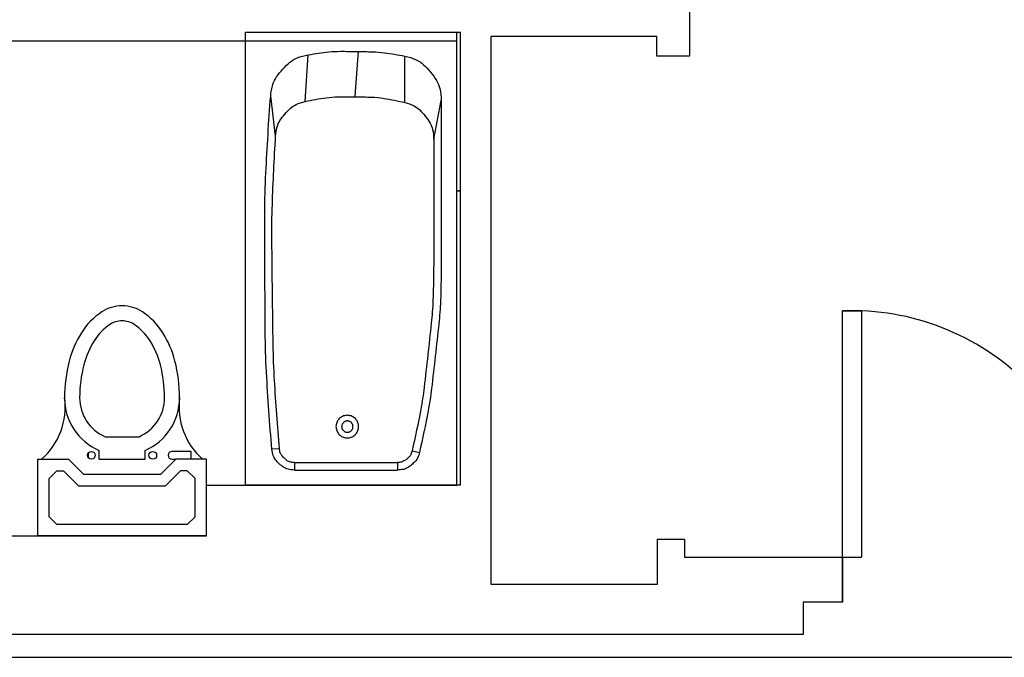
# Model space of a CAD drawing. Header units: inches. Extents: x -3371 to 2763, y -983 to 646.
# Tile 13 of 96: x -2762 to -2631, y -132 to -47. Entities that reach past the tile are written whole.
import ezdxf

# ---------------------------------------------------------------- set-up
doc = ezdxf.new("R2010")
doc.units = ezdxf.units.IN
doc.header["$LTSCALE"] = 12
doc.header["$MEASUREMENT"] = 0
doc.layers.add('White', color=7, linetype='Continuous')
doc.styles.get("Standard").update_dxf_attribs({"font": 'arial.ttf'})

msp = doc.modelspace()

# ---------------------------------------------------------------- linework, layer by layer
for p, q in [((-2652.83, -118.25), (-2650.35, -118.25)), ((-2658.07, -128.48), (-2883.31, -128.48)), ((-2883.31, -131.5), (-1465.5, -131.5))]:
    msp.add_line(p, q)
msp.add_arc((-2651.59, -118.34), 32.76, 357.8194, 92.169)
at = {"layer": 'White', "color": 7}
for p, q in [((-2673.13, -36.77), (-2673.13, -51.85)), ((-2677.44, -49.28), (-2699.41, -49.28)), ((-2699.41, -49.28), (-2699.41, -121.82)), ((-2677.44, -51.85), (-2677.44, -49.28)), ((-2703.93, -49.87), (-2764.23, -49.87)), ((-2703.93, -108.69), (-2703.93, -49.87)), ((-2673.13, -51.85), (-2677.44, -51.85)), ((-2652.83, -124.2), (-2652.83, -85.61)), ((-2652.83, -85.61), (-2650.35, -85.61)), ((-2650.35, -85.61), (-2650.35, -118.25)), ((-2740.71, -98.85), (-2740.84, -98.85)), ((-2750.5, -102.27), (-2746.01, -102.27)), ((-2751.3, -105.25), (-2751.3, -104.11)), ((-2745.21, -105.25), (-2745.21, -104.11)), ((-2739.11, -104.24), (-2741.65, -104.24)), ((-2739.11, -105.25), (-2739.11, -104.24)), ((-2759.43, -105.25), (-2755.37, -105.25)), ((-2759.43, -115.41), (-2759.43, -105.25)), ((-2753.34, -107.28), (-2755.37, -105.25)), ((-2752.75, -104.47), (-2752.75, -105.02)), ((-2751.3, -105.25), (-2745.21, -105.25)), ((-2743.18, -107.28), (-2741.14, -105.25)), ((-2741.65, -105.25), (-2741.14, -105.25)), ((-2737.08, -105.25), (-2741.14, -105.25)), ((-2737.08, -115.41), (-2737.08, -105.25)), ((-2757.91, -107.79), (-2756.89, -106.78)), ((-2756.89, -106.78), (-2756, -106.78)), ((-2753.97, -108.81), (-2756, -106.78)), ((-2742.54, -108.81), (-2740.51, -106.78)), ((-2739.62, -106.78), (-2740.51, -106.78)), ((-2739.62, -106.78), (-2738.6, -107.79)), ((-2757.91, -112.87), (-2757.91, -107.79)), ((-2743.18, -107.28), (-2753.34, -107.28)), ((-2738.6, -112.87), (-2738.6, -107.79)), ((-2742.54, -108.81), (-2753.97, -108.81)), ((-2737.08, -115.41), (-2737.08, -108.69)), ((-2737.08, -108.69), (-2703.93, -108.69)), ((-2756.89, -113.89), (-2757.91, -112.87)), ((-2738.6, -112.87), (-2739.62, -113.89)), ((-2739.62, -113.89), (-2756.89, -113.89)), ((-2845.67, -115.41), (-2737.08, -115.41)), ((-2737.08, -115.41), (-2759.43, -115.41)), ((-2677.36, -121.82), (-2677.36, -115.87)), ((-2677.36, -115.87), (-2673.79, -115.87)), ((-2673.79, -115.87), (-2673.79, -118.25)), ((-2673.79, -118.25), (-2652.83, -118.25)), ((-2652.83, -118.25), (-2652.83, -124.2)), ((-2699.41, -121.82), (-2677.36, -121.82)), ((-2652.83, -124.2), (-2658.07, -124.2)), ((-2658.07, -124.2), (-2658.07, -128.48))]:
    msp.add_line(p, q, dxfattribs=at)
at = {"layer": 'White', "color": 7, "linetype": 'Continuous'}
for p, q in [((-2731.93, -108.69), (-2731.93, -48.69)), ((-2731.93, -48.69), (-2703.43, -48.69)), ((-2731.93, -108.69), (-2731.93, -48.69)), ((-2731.93, -48.69), (-2703.43, -48.69)), ((-2731.93, -108.69), (-2731.93, -48.69)), ((-2731.93, -48.69), (-2703.43, -48.69)), ((-2731.93, -108.69), (-2731.93, -48.69)), ((-2731.93, -48.69), (-2703.43, -48.69)), ((-2731.93, -108.69), (-2731.93, -48.69)), ((-2731.93, -48.69), (-2703.43, -48.69)), ((-2703.93, -108.69), (-2703.93, -48.69)), ((-2703.93, -108.69), (-2703.93, -48.69)), ((-2703.93, -108.69), (-2703.93, -48.69)), ((-2703.93, -108.69), (-2703.93, -48.69)), ((-2703.93, -108.69), (-2703.93, -48.69)), ((-2703.43, -108.69), (-2703.43, -48.69)), ((-2703.43, -108.69), (-2703.43, -48.69)), ((-2703.43, -108.69), (-2703.43, -48.69)), ((-2703.43, -108.69), (-2703.43, -48.69)), ((-2703.43, -108.69), (-2703.43, -48.69)), ((-2724.02, -57.87), (-2723.6, -51.68)), ((-2724.02, -57.87), (-2723.6, -51.68)), ((-2724.02, -57.87), (-2723.6, -51.68)), ((-2724.02, -57.87), (-2723.6, -51.68)), ((-2724.02, -57.87), (-2723.6, -51.68)), ((-2717.41, -57.18), (-2716.93, -51.19)), ((-2717.41, -57.18), (-2716.93, -51.19)), ((-2717.41, -57.18), (-2716.93, -51.19)), ((-2717.41, -57.18), (-2716.93, -51.19)), ((-2717.41, -57.18), (-2716.93, -51.19)), ((-2710.81, -58.01), (-2710.81, -51.86)), ((-2710.81, -58.01), (-2710.81, -51.86)), ((-2710.81, -58.01), (-2710.81, -51.86)), ((-2710.81, -58.01), (-2710.81, -51.86)), ((-2710.81, -58.01), (-2710.81, -51.86)), ((-2727.93, -62.46), (-2728.58, -57.13)), ((-2727.93, -62.46), (-2728.58, -57.13)), ((-2727.93, -62.46), (-2728.58, -57.13)), ((-2727.93, -62.46), (-2728.58, -57.13)), ((-2727.93, -62.46), (-2728.58, -57.13)), ((-2706.99, -62.87), (-2705.99, -57.75)), ((-2706.99, -62.87), (-2705.99, -57.75)), ((-2706.99, -62.87), (-2705.99, -57.75)), ((-2706.99, -62.87), (-2705.99, -57.75)), ((-2706.99, -62.87), (-2705.99, -57.75)), ((-2705.99, -57.75), (-2705.99, -78.69)), ((-2705.99, -57.75), (-2705.99, -78.69)), ((-2705.99, -57.75), (-2705.99, -78.69)), ((-2705.99, -57.75), (-2705.99, -78.69)), ((-2705.99, -57.75), (-2705.99, -78.69)), ((-2706.99, -62.87), (-2706.99, -78.69)), ((-2706.99, -62.87), (-2706.99, -78.69)), ((-2706.99, -62.87), (-2706.99, -78.69)), ((-2706.99, -62.87), (-2706.99, -78.69)), ((-2706.99, -62.87), (-2706.99, -78.69)), ((-2727.42, -103.86), (-2728.42, -103.94)), ((-2727.42, -103.86), (-2728.42, -103.94)), ((-2727.42, -103.86), (-2728.42, -103.94)), ((-2727.42, -103.86), (-2728.42, -103.94)), ((-2727.42, -103.86), (-2728.42, -103.94)), ((-2709.84, -104.13), (-2708.87, -104.35)), ((-2709.84, -104.13), (-2708.87, -104.35)), ((-2709.84, -104.13), (-2708.87, -104.35)), ((-2709.84, -104.13), (-2708.87, -104.35)), ((-2709.84, -104.13), (-2708.87, -104.35)), ((-2725.43, -105.69), (-2711.8, -105.69)), ((-2725.43, -105.69), (-2725.43, -106.69)), ((-2725.43, -105.69), (-2711.8, -105.69)), ((-2725.43, -105.69), (-2725.43, -106.69)), ((-2725.43, -105.69), (-2711.8, -105.69)), ((-2725.43, -105.69), (-2725.43, -106.69)), ((-2725.43, -105.69), (-2711.8, -105.69)), ((-2725.43, -105.69), (-2725.43, -106.69)), ((-2725.43, -105.69), (-2711.8, -105.69)), ((-2725.43, -105.69), (-2725.43, -106.69)), ((-2725.43, -106.69), (-2711.8, -106.69)), ((-2725.43, -106.69), (-2711.8, -106.69)), ((-2725.43, -106.69), (-2711.8, -106.69)), ((-2725.43, -106.69), (-2711.8, -106.69)), ((-2725.43, -106.69), (-2711.8, -106.69)), ((-2711.8, -105.69), (-2711.8, -106.69)), ((-2711.8, -105.69), (-2711.8, -106.69)), ((-2711.8, -105.69), (-2711.8, -106.69)), ((-2711.8, -105.69), (-2711.8, -106.69)), ((-2711.8, -105.69), (-2711.8, -106.69)), ((-2703.43, -108.69), (-2731.93, -108.69)), ((-2703.43, -108.69), (-2731.93, -108.69)), ((-2703.43, -108.69), (-2731.93, -108.69)), ((-2703.43, -108.69), (-2731.93, -108.69)), ((-2703.43, -108.69), (-2731.93, -108.69))]:
    msp.add_line(p, q, dxfattribs=at)
for points in [[(-2728.58, -57.13, -0.055308), (-2728.29, -55.61, -0.077861), (-2727.8, -54.62, -0.032812), (-2726.98, -53.59, -0.032812), (-2726.03, -52.68, -0.077861), (-2725.09, -52.1, -0.055308), (-2723.6, -51.68)], [(-2728.58, -57.13, -0.055308), (-2728.29, -55.61, -0.077861), (-2727.8, -54.62, -0.032812), (-2726.98, -53.59, -0.032812), (-2726.03, -52.68, -0.077861), (-2725.09, -52.1, -0.055308), (-2723.6, -51.68)], [(-2728.58, -57.13, -0.055308), (-2728.29, -55.61, -0.077861), (-2727.8, -54.62, -0.032812), (-2726.98, -53.59, -0.032812), (-2726.03, -52.68, -0.077861), (-2725.09, -52.1, -0.055308), (-2723.6, -51.68)], [(-2728.58, -57.13, -0.055308), (-2728.29, -55.61, -0.077861), (-2727.8, -54.62, -0.032812), (-2726.98, -53.59, -0.032812), (-2726.03, -52.68, -0.077861), (-2725.09, -52.1, -0.055308), (-2723.6, -51.68)], [(-2728.58, -57.13, -0.055308), (-2728.29, -55.61, -0.077861), (-2727.8, -54.62, -0.032812), (-2726.98, -53.59, -0.032812), (-2726.03, -52.68, -0.077861), (-2725.09, -52.1, -0.055308), (-2723.6, -51.68)], [(-2723.6, -51.68, -0.015213), (-2720.88, -51.3, -0.027142), (-2719.34, -51.22, -0.003288), (-2717.2, -51.24, -0.003288), (-2715.06, -51.28, -0.027142), (-2713.52, -51.41, -0.015213), (-2710.81, -51.86)], [(-2723.6, -51.68, -0.015213), (-2720.88, -51.3, -0.027142), (-2719.34, -51.22, -0.003288), (-2717.2, -51.24, -0.003288), (-2715.06, -51.28, -0.027142), (-2713.52, -51.41, -0.015213), (-2710.81, -51.86)], [(-2723.6, -51.68, -0.015213), (-2720.88, -51.3, -0.027142), (-2719.34, -51.22, -0.003288), (-2717.2, -51.24, -0.003288), (-2715.06, -51.28, -0.027142), (-2713.52, -51.41, -0.015213), (-2710.81, -51.86)], [(-2723.6, -51.68, -0.015213), (-2720.88, -51.3, -0.027142), (-2719.34, -51.22, -0.003288), (-2717.2, -51.24, -0.003288), (-2715.06, -51.28, -0.027142), (-2713.52, -51.41, -0.015213), (-2710.81, -51.86)], [(-2723.6, -51.68, -0.015213), (-2720.88, -51.3, -0.027142), (-2719.34, -51.22, -0.003288), (-2717.2, -51.24, -0.003288), (-2715.06, -51.28, -0.027142), (-2713.52, -51.41, -0.015213), (-2710.81, -51.86)], [(-2710.81, -51.86, -0.057302), (-2709.29, -52.35, -0.079888), (-2708.33, -52.99, -0.034774), (-2707.4, -53.98, -0.034774), (-2706.61, -55.09, -0.079888), (-2706.17, -56.16, -0.057302), (-2705.99, -57.75)], [(-2710.81, -51.86, -0.057302), (-2709.29, -52.35, -0.079888), (-2708.33, -52.99, -0.034774), (-2707.4, -53.98, -0.034774), (-2706.61, -55.09, -0.079888), (-2706.17, -56.16, -0.057302), (-2705.99, -57.75)], [(-2710.81, -51.86, -0.057302), (-2709.29, -52.35, -0.079888), (-2708.33, -52.99, -0.034774), (-2707.4, -53.98, -0.034774), (-2706.61, -55.09, -0.079888), (-2706.17, -56.16, -0.057302), (-2705.99, -57.75)], [(-2710.81, -51.86, -0.057302), (-2709.29, -52.35, -0.079888), (-2708.33, -52.99, -0.034774), (-2707.4, -53.98, -0.034774), (-2706.61, -55.09, -0.079888), (-2706.17, -56.16, -0.057302), (-2705.99, -57.75)], [(-2710.81, -51.86, -0.057302), (-2709.29, -52.35, -0.079888), (-2708.33, -52.99, -0.034774), (-2707.4, -53.98, -0.034774), (-2706.61, -55.09, -0.079888), (-2706.17, -56.16, -0.057302), (-2705.99, -57.75)], [(-2728.42, -103.94, -0.006671), (-2729.14, -93.73, -0.012666), (-2729.3, -88.35, -0.000675), (-2729.34, -80.54, -0.000675), (-2729.36, -72.73, -0.012666), (-2729.22, -67.34, -0.006671), (-2728.58, -57.13)], [(-2728.42, -103.94, -0.006671), (-2729.14, -93.73, -0.012666), (-2729.3, -88.35, -0.000675), (-2729.34, -80.54, -0.000675), (-2729.36, -72.73, -0.012666), (-2729.22, -67.34, -0.006671), (-2728.58, -57.13)], [(-2728.42, -103.94, -0.006671), (-2729.14, -93.73, -0.012666), (-2729.3, -88.35, -0.000675), (-2729.34, -80.54, -0.000675), (-2729.36, -72.73, -0.012666), (-2729.22, -67.34, -0.006671), (-2728.58, -57.13)], [(-2728.42, -103.94, -0.006671), (-2729.14, -93.73, -0.012666), (-2729.3, -88.35, -0.000675), (-2729.34, -80.54, -0.000675), (-2729.36, -72.73, -0.012666), (-2729.22, -67.34, -0.006671), (-2728.58, -57.13)], [(-2728.42, -103.94, -0.006671), (-2729.14, -93.73, -0.012666), (-2729.3, -88.35, -0.000675), (-2729.34, -80.54, -0.000675), (-2729.36, -72.73, -0.012666), (-2729.22, -67.34, -0.006671), (-2728.58, -57.13)], [(-2724.02, -57.87, -0.01902), (-2721.25, -57.37, -0.033054), (-2719.63, -57.25, -0.004993), (-2717.41, -57.25, -0.004993), (-2715.19, -57.29, -0.033054), (-2713.57, -57.45, -0.01902), (-2710.81, -58.01)], [(-2724.02, -57.87, -0.01902), (-2721.25, -57.37, -0.033054), (-2719.63, -57.25, -0.004993), (-2717.41, -57.25, -0.004993), (-2715.19, -57.29, -0.033054), (-2713.57, -57.45, -0.01902), (-2710.81, -58.01)], [(-2724.02, -57.87, -0.01902), (-2721.25, -57.37, -0.033054), (-2719.63, -57.25, -0.004993), (-2717.41, -57.25, -0.004993), (-2715.19, -57.29, -0.033054), (-2713.57, -57.45, -0.01902), (-2710.81, -58.01)], [(-2724.02, -57.87, -0.01902), (-2721.25, -57.37, -0.033054), (-2719.63, -57.25, -0.004993), (-2717.41, -57.25, -0.004993), (-2715.19, -57.29, -0.033054), (-2713.57, -57.45, -0.01902), (-2710.81, -58.01)], [(-2724.02, -57.87, -0.01902), (-2721.25, -57.37, -0.033054), (-2719.63, -57.25, -0.004993), (-2717.41, -57.25, -0.004993), (-2715.19, -57.29, -0.033054), (-2713.57, -57.45, -0.01902), (-2710.81, -58.01)], [(-2727.93, -62.46, -0.053976), (-2727.72, -61.22, -0.076487), (-2727.35, -60.4, -0.03152), (-2726.71, -59.54, -0.03152), (-2725.97, -58.77, -0.076487), (-2725.22, -58.28, -0.053976), (-2724.02, -57.87)], [(-2727.93, -62.46, -0.053976), (-2727.72, -61.22, -0.076487), (-2727.35, -60.4, -0.03152), (-2726.71, -59.54, -0.03152), (-2725.97, -58.77, -0.076487), (-2725.22, -58.28, -0.053976), (-2724.02, -57.87)], [(-2727.93, -62.46, -0.053976), (-2727.72, -61.22, -0.076487), (-2727.35, -60.4, -0.03152), (-2726.71, -59.54, -0.03152), (-2725.97, -58.77, -0.076487), (-2725.22, -58.28, -0.053976), (-2724.02, -57.87)], [(-2727.93, -62.46, -0.053976), (-2727.72, -61.22, -0.076487), (-2727.35, -60.4, -0.03152), (-2726.71, -59.54, -0.03152), (-2725.97, -58.77, -0.076487), (-2725.22, -58.28, -0.053976), (-2724.02, -57.87)], [(-2727.93, -62.46, -0.053976), (-2727.72, -61.22, -0.076487), (-2727.35, -60.4, -0.03152), (-2726.71, -59.54, -0.03152), (-2725.97, -58.77, -0.076487), (-2725.22, -58.28, -0.053976), (-2724.02, -57.87)], [(-2710.81, -58.01, -0.055571), (-2709.59, -58.45, -0.07813), (-2708.83, -58.99, -0.033069), (-2708.1, -59.81, -0.033069), (-2707.47, -60.72, -0.07813), (-2707.13, -61.58, -0.055571), (-2706.99, -62.87)], [(-2710.81, -58.01, -0.055571), (-2709.59, -58.45, -0.07813), (-2708.83, -58.99, -0.033069), (-2708.1, -59.81, -0.033069), (-2707.47, -60.72, -0.07813), (-2707.13, -61.58, -0.055571), (-2706.99, -62.87)], [(-2710.81, -58.01, -0.055571), (-2709.59, -58.45, -0.07813), (-2708.83, -58.99, -0.033069), (-2708.1, -59.81, -0.033069), (-2707.47, -60.72, -0.07813), (-2707.13, -61.58, -0.055571), (-2706.99, -62.87)], [(-2710.81, -58.01, -0.055571), (-2709.59, -58.45, -0.07813), (-2708.83, -58.99, -0.033069), (-2708.1, -59.81, -0.033069), (-2707.47, -60.72, -0.07813), (-2707.13, -61.58, -0.055571), (-2706.99, -62.87)], [(-2710.81, -58.01, -0.055571), (-2709.59, -58.45, -0.07813), (-2708.83, -58.99, -0.033069), (-2708.1, -59.81, -0.033069), (-2707.47, -60.72, -0.07813), (-2707.13, -61.58, -0.055571), (-2706.99, -62.87)], [(-2727.42, -103.86, -0.005919), (-2728.07, -94.81, -0.011303), (-2728.25, -90.07, -0.000535), (-2728.34, -83.17, -0.000535), (-2728.42, -76.26, -0.011303), (-2728.36, -71.52, -0.005919), (-2727.93, -62.46)], [(-2727.42, -103.86, -0.005919), (-2728.07, -94.81, -0.011303), (-2728.25, -90.07, -0.000535), (-2728.34, -83.17, -0.000535), (-2728.42, -76.26, -0.011303), (-2728.36, -71.52, -0.005919), (-2727.93, -62.46)], [(-2727.42, -103.86, -0.005919), (-2728.07, -94.81, -0.011303), (-2728.25, -90.07, -0.000535), (-2728.34, -83.17, -0.000535), (-2728.42, -76.26, -0.011303), (-2728.36, -71.52, -0.005919), (-2727.93, -62.46)], [(-2727.42, -103.86, -0.005919), (-2728.07, -94.81, -0.011303), (-2728.25, -90.07, -0.000535), (-2728.34, -83.17, -0.000535), (-2728.42, -76.26, -0.011303), (-2728.36, -71.52, -0.005919), (-2727.93, -62.46)], [(-2727.42, -103.86, -0.005919), (-2728.07, -94.81, -0.011303), (-2728.25, -90.07, -0.000535), (-2728.34, -83.17, -0.000535), (-2728.42, -76.26, -0.011303), (-2728.36, -71.52, -0.005919), (-2727.93, -62.46)], [(-2706.99, -78.69, -0.009316), (-2707.09, -84.25, -0.017343), (-2707.31, -87.23, -0.00129), (-2707.77, -91.48, -0.00129), (-2708.26, -95.73, -0.017343), (-2708.71, -98.69, -0.009316), (-2709.84, -104.13)], [(-2706.99, -78.69, -0.009316), (-2707.09, -84.25, -0.017343), (-2707.31, -87.23, -0.00129), (-2707.77, -91.48, -0.00129), (-2708.26, -95.73, -0.017343), (-2708.71, -98.69, -0.009316), (-2709.84, -104.13)], [(-2706.99, -78.69, -0.009316), (-2707.09, -84.25, -0.017343), (-2707.31, -87.23, -0.00129), (-2707.77, -91.48, -0.00129), (-2708.26, -95.73, -0.017343), (-2708.71, -98.69, -0.009316), (-2709.84, -104.13)], [(-2706.99, -78.69, -0.009316), (-2707.09, -84.25, -0.017343), (-2707.31, -87.23, -0.00129), (-2707.77, -91.48, -0.00129), (-2708.26, -95.73, -0.017343), (-2708.71, -98.69, -0.009316), (-2709.84, -104.13)], [(-2706.99, -78.69, -0.009316), (-2707.09, -84.25, -0.017343), (-2707.31, -87.23, -0.00129), (-2707.77, -91.48, -0.00129), (-2708.26, -95.73, -0.017343), (-2708.71, -98.69, -0.009316), (-2709.84, -104.13)], [(-2705.99, -78.69, -0.009316), (-2706.09, -84.3, -0.017343), (-2706.31, -87.31, -0.00129), (-2706.78, -91.59, -0.00129), (-2707.27, -95.88, -0.017343), (-2707.73, -98.86, -0.009316), (-2708.87, -104.35)], [(-2705.99, -78.69, -0.009316), (-2706.09, -84.3, -0.017343), (-2706.31, -87.31, -0.00129), (-2706.78, -91.59, -0.00129), (-2707.27, -95.88, -0.017343), (-2707.73, -98.86, -0.009316), (-2708.87, -104.35)], [(-2705.99, -78.69, -0.009316), (-2706.09, -84.3, -0.017343), (-2706.31, -87.31, -0.00129), (-2706.78, -91.59, -0.00129), (-2707.27, -95.88, -0.017343), (-2707.73, -98.86, -0.009316), (-2708.87, -104.35)], [(-2705.99, -78.69, -0.009316), (-2706.09, -84.3, -0.017343), (-2706.31, -87.31, -0.00129), (-2706.78, -91.59, -0.00129), (-2707.27, -95.88, -0.017343), (-2707.73, -98.86, -0.009316), (-2708.87, -104.35)], [(-2705.99, -78.69, -0.009316), (-2706.09, -84.3, -0.017343), (-2706.31, -87.31, -0.00129), (-2706.78, -91.59, -0.00129), (-2707.27, -95.88, -0.017343), (-2707.73, -98.86, -0.009316), (-2708.87, -104.35)], [(-2725.43, -106.69, -0.062055), (-2726.28, -106.58, -0.084596), (-2726.86, -106.33, -0.039577), (-2727.44, -105.87, -0.039577), (-2727.94, -105.33, -0.084596), (-2728.24, -104.78, -0.062055), (-2728.42, -103.94)], [(-2725.43, -106.69, -0.062055), (-2726.28, -106.58, -0.084596), (-2726.86, -106.33, -0.039577), (-2727.44, -105.87, -0.039577), (-2727.94, -105.33, -0.084596), (-2728.24, -104.78, -0.062055), (-2728.42, -103.94)], [(-2725.43, -106.69, -0.062055), (-2726.28, -106.58, -0.084596), (-2726.86, -106.33, -0.039577), (-2727.44, -105.87, -0.039577), (-2727.94, -105.33, -0.084596), (-2728.24, -104.78, -0.062055), (-2728.42, -103.94)], [(-2725.43, -106.69, -0.062055), (-2726.28, -106.58, -0.084596), (-2726.86, -106.33, -0.039577), (-2727.44, -105.87, -0.039577), (-2727.94, -105.33, -0.084596), (-2728.24, -104.78, -0.062055), (-2728.42, -103.94)], [(-2725.43, -106.69, -0.062055), (-2726.28, -106.58, -0.084596), (-2726.86, -106.33, -0.039577), (-2727.44, -105.87, -0.039577), (-2727.94, -105.33, -0.084596), (-2728.24, -104.78, -0.062055), (-2728.42, -103.94)], [(-2725.43, -105.69, -0.062055), (-2726, -105.62, -0.084596), (-2726.38, -105.45, -0.039577), (-2726.77, -105.14, -0.039577), (-2727.1, -104.78, -0.084596), (-2727.31, -104.42, -0.062055), (-2727.42, -103.86)], [(-2725.43, -105.69, -0.062055), (-2726, -105.62, -0.084596), (-2726.38, -105.45, -0.039577), (-2726.77, -105.14, -0.039577), (-2727.1, -104.78, -0.084596), (-2727.31, -104.42, -0.062055), (-2727.42, -103.86)], [(-2725.43, -105.69, -0.062055), (-2726, -105.62, -0.084596), (-2726.38, -105.45, -0.039577), (-2726.77, -105.14, -0.039577), (-2727.1, -104.78, -0.084596), (-2727.31, -104.42, -0.062055), (-2727.42, -103.86)], [(-2725.43, -105.69, -0.062055), (-2726, -105.62, -0.084596), (-2726.38, -105.45, -0.039577), (-2726.77, -105.14, -0.039577), (-2727.1, -104.78, -0.084596), (-2727.31, -104.42, -0.062055), (-2727.42, -103.86)], [(-2725.43, -105.69, -0.062055), (-2726, -105.62, -0.084596), (-2726.38, -105.45, -0.039577), (-2726.77, -105.14, -0.039577), (-2727.1, -104.78, -0.084596), (-2727.31, -104.42, -0.062055), (-2727.42, -103.86)], [(-2709.84, -104.13, -0.056193), (-2710.02, -104.63, -0.078765), (-2710.23, -104.94, -0.033679), (-2710.56, -105.24, -0.033679), (-2710.93, -105.49, -0.078765), (-2711.27, -105.63, -0.056193), (-2711.8, -105.69)], [(-2709.84, -104.13, -0.056193), (-2710.02, -104.63, -0.078765), (-2710.23, -104.94, -0.033679), (-2710.56, -105.24, -0.033679), (-2710.93, -105.49, -0.078765), (-2711.27, -105.63, -0.056193), (-2711.8, -105.69)], [(-2709.84, -104.13, -0.056193), (-2710.02, -104.63, -0.078765), (-2710.23, -104.94, -0.033679), (-2710.56, -105.24, -0.033679), (-2710.93, -105.49, -0.078765), (-2711.27, -105.63, -0.056193), (-2711.8, -105.69)], [(-2709.84, -104.13, -0.056193), (-2710.02, -104.63, -0.078765), (-2710.23, -104.94, -0.033679), (-2710.56, -105.24, -0.033679), (-2710.93, -105.49, -0.078765), (-2711.27, -105.63, -0.056193), (-2711.8, -105.69)], [(-2709.84, -104.13, -0.056193), (-2710.02, -104.63, -0.078765), (-2710.23, -104.94, -0.033679), (-2710.56, -105.24, -0.033679), (-2710.93, -105.49, -0.078765), (-2711.27, -105.63, -0.056193), (-2711.8, -105.69)], [(-2708.87, -104.35, -0.056193), (-2709.13, -105.1, -0.078765), (-2709.45, -105.56, -0.033679), (-2709.94, -106.01, -0.033679), (-2710.49, -106.39, -0.078765), (-2711.01, -106.6, -0.056193), (-2711.8, -106.69)], [(-2708.87, -104.35, -0.056193), (-2709.13, -105.1, -0.078765), (-2709.45, -105.56, -0.033679), (-2709.94, -106.01, -0.033679), (-2710.49, -106.39, -0.078765), (-2711.01, -106.6, -0.056193), (-2711.8, -106.69)], [(-2708.87, -104.35, -0.056193), (-2709.13, -105.1, -0.078765), (-2709.45, -105.56, -0.033679), (-2709.94, -106.01, -0.033679), (-2710.49, -106.39, -0.078765), (-2711.01, -106.6, -0.056193), (-2711.8, -106.69)], [(-2708.87, -104.35, -0.056193), (-2709.13, -105.1, -0.078765), (-2709.45, -105.56, -0.033679), (-2709.94, -106.01, -0.033679), (-2710.49, -106.39, -0.078765), (-2711.01, -106.6, -0.056193), (-2711.8, -106.69)], [(-2708.87, -104.35, -0.056193), (-2709.13, -105.1, -0.078765), (-2709.45, -105.56, -0.033679), (-2709.94, -106.01, -0.033679), (-2710.49, -106.39, -0.078765), (-2711.01, -106.6, -0.056193), (-2711.8, -106.69)]]:
    msp.add_lwpolyline(points, format="xyb", dxfattribs=at)
msp.add_lwpolyline([(-2703.93, -69.69), (-2703.43, -69.69), (-2703.69, -69.69), (-2703.43, -69.69)], dxfattribs=at)
msp.add_lwpolyline([(-2703.93, -69.69), (-2703.43, -69.69), (-2703.69, -69.69), (-2703.43, -69.69)], dxfattribs=at)
msp.add_lwpolyline([(-2703.93, -69.69), (-2703.43, -69.69), (-2703.69, -69.69), (-2703.43, -69.69)], dxfattribs=at)
msp.add_lwpolyline([(-2703.93, -69.69), (-2703.43, -69.69), (-2703.69, -69.69), (-2703.43, -69.69)], dxfattribs=at)
msp.add_lwpolyline([(-2703.93, -69.69), (-2703.43, -69.69), (-2703.69, -69.69), (-2703.43, -69.69)], dxfattribs=at)
at = {"layer": 'White', "color": 7}
for points in [[(-2740.64, -97.12, 0.063415), (-2741.26, -92.25, 0.076468), (-2742.87, -88.5, 0.107136), (-2745.55, -85.75, 0.147373), (-2748.26, -84.93, 0.147373), (-2750.96, -85.75, 0.107136), (-2753.64, -88.5, 0.076468), (-2755.26, -92.25, 0.063415), (-2755.88, -97.12, 0.063415)], [(-2742.64, -97.12, 0.063415), (-2743.19, -92.75, 0.076468), (-2744.56, -89.56, 0.107136), (-2746.66, -87.41, 0.147373), (-2748.26, -86.93, 0.147373), (-2749.86, -87.41, 0.107136), (-2751.95, -89.56, 0.076468), (-2753.32, -92.75, 0.063415), (-2753.88, -97.12, 0.063415)]]:
    msp.add_lwpolyline(points, format="xyb", dxfattribs=at)
at = {"layer": 'White', "color": 7, "linetype": 'Continuous'}
for points in [[(-2717.02, -100.43, 0.043661), (-2717.13, -100.19, 0.043661), (-2717.28, -99.98, 0.043661), (-2717.46, -99.79, 0.043661), (-2717.68, -99.64, 0.043661), (-2717.91, -99.53, 0.043661), (-2718.17, -99.46, 0.043661), (-2718.43, -99.44, 0.043661), (-2718.69, -99.46, 0.043661), (-2718.94, -99.53, 0.043661), (-2719.18, -99.64, 0.043661), (-2719.39, -99.79, 0.043661), (-2719.58, -99.98, 0.043661), (-2719.73, -100.19, 0.043661), (-2719.84, -100.43, 0.043661), (-2719.9, -100.68, 0.043661), (-2719.93, -100.94, 0.043661), (-2719.9, -101.2, 0.043661), (-2719.84, -101.45, 0.043661), (-2719.73, -101.69, 0.043661), (-2719.58, -101.9, 0.043661), (-2719.39, -102.09, 0.043661), (-2719.18, -102.24, 0.043661), (-2718.94, -102.35, 0.043661), (-2718.69, -102.42, 0.043661), (-2718.43, -102.44, 0.043661), (-2718.17, -102.42, 0.043661), (-2717.91, -102.35, 0.043661), (-2717.68, -102.24, 0.043661), (-2717.46, -102.09, 0.043661), (-2717.28, -101.9, 0.043661), (-2717.13, -101.69, 0.043661), (-2717.02, -101.45, 0.043661), (-2716.95, -101.2, 0.043661), (-2716.93, -100.94, 0.043661), (-2716.95, -100.68, 0.043661)], [(-2717.02, -100.43, 0.043661), (-2717.13, -100.19, 0.043661), (-2717.28, -99.98, 0.043661), (-2717.46, -99.79, 0.043661), (-2717.68, -99.64, 0.043661), (-2717.91, -99.53, 0.043661), (-2718.17, -99.46, 0.043661), (-2718.43, -99.44, 0.043661), (-2718.69, -99.46, 0.043661), (-2718.94, -99.53, 0.043661), (-2719.18, -99.64, 0.043661), (-2719.39, -99.79, 0.043661), (-2719.58, -99.98, 0.043661), (-2719.73, -100.19, 0.043661), (-2719.84, -100.43, 0.043661), (-2719.9, -100.68, 0.043661), (-2719.93, -100.94, 0.043661), (-2719.9, -101.2, 0.043661), (-2719.84, -101.45, 0.043661), (-2719.73, -101.69, 0.043661), (-2719.58, -101.9, 0.043661), (-2719.39, -102.09, 0.043661), (-2719.18, -102.24, 0.043661), (-2718.94, -102.35, 0.043661), (-2718.69, -102.42, 0.043661), (-2718.43, -102.44, 0.043661), (-2718.17, -102.42, 0.043661), (-2717.91, -102.35, 0.043661), (-2717.68, -102.24, 0.043661), (-2717.46, -102.09, 0.043661), (-2717.28, -101.9, 0.043661), (-2717.13, -101.69, 0.043661), (-2717.02, -101.45, 0.043661), (-2716.95, -101.2, 0.043661), (-2716.93, -100.94, 0.043661), (-2716.95, -100.68, 0.043661)], [(-2717.02, -100.43, 0.043661), (-2717.13, -100.19, 0.043661), (-2717.28, -99.98, 0.043661), (-2717.46, -99.79, 0.043661), (-2717.68, -99.64, 0.043661), (-2717.91, -99.53, 0.043661), (-2718.17, -99.46, 0.043661), (-2718.43, -99.44, 0.043661), (-2718.69, -99.46, 0.043661), (-2718.94, -99.53, 0.043661), (-2719.18, -99.64, 0.043661), (-2719.39, -99.79, 0.043661), (-2719.58, -99.98, 0.043661), (-2719.73, -100.19, 0.043661), (-2719.84, -100.43, 0.043661), (-2719.9, -100.68, 0.043661), (-2719.93, -100.94, 0.043661), (-2719.9, -101.2, 0.043661), (-2719.84, -101.45, 0.043661), (-2719.73, -101.69, 0.043661), (-2719.58, -101.9, 0.043661), (-2719.39, -102.09, 0.043661), (-2719.18, -102.24, 0.043661), (-2718.94, -102.35, 0.043661), (-2718.69, -102.42, 0.043661), (-2718.43, -102.44, 0.043661), (-2718.17, -102.42, 0.043661), (-2717.91, -102.35, 0.043661), (-2717.68, -102.24, 0.043661), (-2717.46, -102.09, 0.043661), (-2717.28, -101.9, 0.043661), (-2717.13, -101.69, 0.043661), (-2717.02, -101.45, 0.043661), (-2716.95, -101.2, 0.043661), (-2716.93, -100.94, 0.043661), (-2716.95, -100.68, 0.043661)], [(-2717.02, -100.43, 0.043661), (-2717.13, -100.19, 0.043661), (-2717.28, -99.98, 0.043661), (-2717.46, -99.79, 0.043661), (-2717.68, -99.64, 0.043661), (-2717.91, -99.53, 0.043661), (-2718.17, -99.46, 0.043661), (-2718.43, -99.44, 0.043661), (-2718.69, -99.46, 0.043661), (-2718.94, -99.53, 0.043661), (-2719.18, -99.64, 0.043661), (-2719.39, -99.79, 0.043661), (-2719.58, -99.98, 0.043661), (-2719.73, -100.19, 0.043661), (-2719.84, -100.43, 0.043661), (-2719.9, -100.68, 0.043661), (-2719.93, -100.94, 0.043661), (-2719.9, -101.2, 0.043661), (-2719.84, -101.45, 0.043661), (-2719.73, -101.69, 0.043661), (-2719.58, -101.9, 0.043661), (-2719.39, -102.09, 0.043661), (-2719.18, -102.24, 0.043661), (-2718.94, -102.35, 0.043661), (-2718.69, -102.42, 0.043661), (-2718.43, -102.44, 0.043661), (-2718.17, -102.42, 0.043661), (-2717.91, -102.35, 0.043661), (-2717.68, -102.24, 0.043661), (-2717.46, -102.09, 0.043661), (-2717.28, -101.9, 0.043661), (-2717.13, -101.69, 0.043661), (-2717.02, -101.45, 0.043661), (-2716.95, -101.2, 0.043661), (-2716.93, -100.94, 0.043661), (-2716.95, -100.68, 0.043661)], [(-2717.02, -100.43, 0.043661), (-2717.13, -100.19, 0.043661), (-2717.28, -99.98, 0.043661), (-2717.46, -99.79, 0.043661), (-2717.68, -99.64, 0.043661), (-2717.91, -99.53, 0.043661), (-2718.17, -99.46, 0.043661), (-2718.43, -99.44, 0.043661), (-2718.69, -99.46, 0.043661), (-2718.94, -99.53, 0.043661), (-2719.18, -99.64, 0.043661), (-2719.39, -99.79, 0.043661), (-2719.58, -99.98, 0.043661), (-2719.73, -100.19, 0.043661), (-2719.84, -100.43, 0.043661), (-2719.9, -100.68, 0.043661), (-2719.93, -100.94, 0.043661), (-2719.9, -101.2, 0.043661), (-2719.84, -101.45, 0.043661), (-2719.73, -101.69, 0.043661), (-2719.58, -101.9, 0.043661), (-2719.39, -102.09, 0.043661), (-2719.18, -102.24, 0.043661), (-2718.94, -102.35, 0.043661), (-2718.69, -102.42, 0.043661), (-2718.43, -102.44, 0.043661), (-2718.17, -102.42, 0.043661), (-2717.91, -102.35, 0.043661), (-2717.68, -102.24, 0.043661), (-2717.46, -102.09, 0.043661), (-2717.28, -101.9, 0.043661), (-2717.13, -101.69, 0.043661), (-2717.02, -101.45, 0.043661), (-2716.95, -101.2, 0.043661), (-2716.93, -100.94, 0.043661), (-2716.95, -100.68, 0.043661)], [(-2717.72, -100.68, 0.043661), (-2717.78, -100.56, 0.043661), (-2717.85, -100.46, 0.043661), (-2717.94, -100.36, 0.043661), (-2718.05, -100.29, 0.043661), (-2718.17, -100.23, 0.043661), (-2718.3, -100.2, 0.043661), (-2718.43, -100.19, 0.043661), (-2718.56, -100.2, 0.043661), (-2718.68, -100.23, 0.043661), (-2718.8, -100.29, 0.043661), (-2718.91, -100.36, 0.043661), (-2719, -100.46, 0.043661), (-2719.08, -100.56, 0.043661), (-2719.13, -100.68, 0.043661), (-2719.16, -100.81, 0.043661), (-2719.18, -100.94, 0.043661), (-2719.16, -101.07, 0.043661), (-2719.13, -101.2, 0.043661), (-2719.08, -101.31, 0.043661), (-2719, -101.42, 0.043661), (-2718.91, -101.51, 0.043661), (-2718.8, -101.59, 0.043661), (-2718.68, -101.64, 0.043661), (-2718.56, -101.68, 0.043661), (-2718.43, -101.69, 0.043661), (-2718.3, -101.68, 0.043661), (-2718.17, -101.64, 0.043661), (-2718.05, -101.59, 0.043661), (-2717.94, -101.51, 0.043661), (-2717.85, -101.42, 0.043661), (-2717.78, -101.31, 0.043661), (-2717.72, -101.2, 0.043661), (-2717.69, -101.07, 0.043661), (-2717.68, -100.94, 0.043661), (-2717.69, -100.81, 0.043661)], [(-2717.72, -100.68, 0.043661), (-2717.78, -100.56, 0.043661), (-2717.85, -100.46, 0.043661), (-2717.94, -100.36, 0.043661), (-2718.05, -100.29, 0.043661), (-2718.17, -100.23, 0.043661), (-2718.3, -100.2, 0.043661), (-2718.43, -100.19, 0.043661), (-2718.56, -100.2, 0.043661), (-2718.68, -100.23, 0.043661), (-2718.8, -100.29, 0.043661), (-2718.91, -100.36, 0.043661), (-2719, -100.46, 0.043661), (-2719.08, -100.56, 0.043661), (-2719.13, -100.68, 0.043661), (-2719.16, -100.81, 0.043661), (-2719.18, -100.94, 0.043661), (-2719.16, -101.07, 0.043661), (-2719.13, -101.2, 0.043661), (-2719.08, -101.31, 0.043661), (-2719, -101.42, 0.043661), (-2718.91, -101.51, 0.043661), (-2718.8, -101.59, 0.043661), (-2718.68, -101.64, 0.043661), (-2718.56, -101.68, 0.043661), (-2718.43, -101.69, 0.043661), (-2718.3, -101.68, 0.043661), (-2718.17, -101.64, 0.043661), (-2718.05, -101.59, 0.043661), (-2717.94, -101.51, 0.043661), (-2717.85, -101.42, 0.043661), (-2717.78, -101.31, 0.043661), (-2717.72, -101.2, 0.043661), (-2717.69, -101.07, 0.043661), (-2717.68, -100.94, 0.043661), (-2717.69, -100.81, 0.043661)], [(-2717.72, -100.68, 0.043661), (-2717.78, -100.56, 0.043661), (-2717.85, -100.46, 0.043661), (-2717.94, -100.36, 0.043661), (-2718.05, -100.29, 0.043661), (-2718.17, -100.23, 0.043661), (-2718.3, -100.2, 0.043661), (-2718.43, -100.19, 0.043661), (-2718.56, -100.2, 0.043661), (-2718.68, -100.23, 0.043661), (-2718.8, -100.29, 0.043661), (-2718.91, -100.36, 0.043661), (-2719, -100.46, 0.043661), (-2719.08, -100.56, 0.043661), (-2719.13, -100.68, 0.043661), (-2719.16, -100.81, 0.043661), (-2719.18, -100.94, 0.043661), (-2719.16, -101.07, 0.043661), (-2719.13, -101.2, 0.043661), (-2719.08, -101.31, 0.043661), (-2719, -101.42, 0.043661), (-2718.91, -101.51, 0.043661), (-2718.8, -101.59, 0.043661), (-2718.68, -101.64, 0.043661), (-2718.56, -101.68, 0.043661), (-2718.43, -101.69, 0.043661), (-2718.3, -101.68, 0.043661), (-2718.17, -101.64, 0.043661), (-2718.05, -101.59, 0.043661), (-2717.94, -101.51, 0.043661), (-2717.85, -101.42, 0.043661), (-2717.78, -101.31, 0.043661), (-2717.72, -101.2, 0.043661), (-2717.69, -101.07, 0.043661), (-2717.68, -100.94, 0.043661), (-2717.69, -100.81, 0.043661)], [(-2717.72, -100.68, 0.043661), (-2717.78, -100.56, 0.043661), (-2717.85, -100.46, 0.043661), (-2717.94, -100.36, 0.043661), (-2718.05, -100.29, 0.043661), (-2718.17, -100.23, 0.043661), (-2718.3, -100.2, 0.043661), (-2718.43, -100.19, 0.043661), (-2718.56, -100.2, 0.043661), (-2718.68, -100.23, 0.043661), (-2718.8, -100.29, 0.043661), (-2718.91, -100.36, 0.043661), (-2719, -100.46, 0.043661), (-2719.08, -100.56, 0.043661), (-2719.13, -100.68, 0.043661), (-2719.16, -100.81, 0.043661), (-2719.18, -100.94, 0.043661), (-2719.16, -101.07, 0.043661), (-2719.13, -101.2, 0.043661), (-2719.08, -101.31, 0.043661), (-2719, -101.42, 0.043661), (-2718.91, -101.51, 0.043661), (-2718.8, -101.59, 0.043661), (-2718.68, -101.64, 0.043661), (-2718.56, -101.68, 0.043661), (-2718.43, -101.69, 0.043661), (-2718.3, -101.68, 0.043661), (-2718.17, -101.64, 0.043661), (-2718.05, -101.59, 0.043661), (-2717.94, -101.51, 0.043661), (-2717.85, -101.42, 0.043661), (-2717.78, -101.31, 0.043661), (-2717.72, -101.2, 0.043661), (-2717.69, -101.07, 0.043661), (-2717.68, -100.94, 0.043661), (-2717.69, -100.81, 0.043661)], [(-2717.72, -100.68, 0.043661), (-2717.78, -100.56, 0.043661), (-2717.85, -100.46, 0.043661), (-2717.94, -100.36, 0.043661), (-2718.05, -100.29, 0.043661), (-2718.17, -100.23, 0.043661), (-2718.3, -100.2, 0.043661), (-2718.43, -100.19, 0.043661), (-2718.56, -100.2, 0.043661), (-2718.68, -100.23, 0.043661), (-2718.8, -100.29, 0.043661), (-2718.91, -100.36, 0.043661), (-2719, -100.46, 0.043661), (-2719.08, -100.56, 0.043661), (-2719.13, -100.68, 0.043661), (-2719.16, -100.81, 0.043661), (-2719.18, -100.94, 0.043661), (-2719.16, -101.07, 0.043661), (-2719.13, -101.2, 0.043661), (-2719.08, -101.31, 0.043661), (-2719, -101.42, 0.043661), (-2718.91, -101.51, 0.043661), (-2718.8, -101.59, 0.043661), (-2718.68, -101.64, 0.043661), (-2718.56, -101.68, 0.043661), (-2718.43, -101.69, 0.043661), (-2718.3, -101.68, 0.043661), (-2718.17, -101.64, 0.043661), (-2718.05, -101.59, 0.043661), (-2717.94, -101.51, 0.043661), (-2717.85, -101.42, 0.043661), (-2717.78, -101.31, 0.043661), (-2717.72, -101.2, 0.043661), (-2717.69, -101.07, 0.043661), (-2717.68, -100.94, 0.043661), (-2717.69, -100.81, 0.043661)]]:
    msp.add_lwpolyline(points, format="xyb", close=True, dxfattribs=at)
at = {"layer": 'White', "color": 7}
for centre in [(-2752.32, -104.74), (-2744.19, -104.74)]:
    msp.add_circle(centre, 0.508, dxfattribs=at)
for centre, radius, start, end in [((-2764.93, -98.36), 9.14, 311.089, 7.7989), ((-2748.26, -97.12), 7.62, 180, 246.4218), ((-2748.26, -97.12), 5.62, 180, 246.4218), ((-2748.26, -97.12), 5.62, 293.5782, 0), ((-2748.26, -97.12), 7.62, 293.5782, 0), ((-2731.58, -98.36), 9.14, 172.2011, 228.911), ((-2741.65, -104.74), 0.508, 90, 270)]:
    msp.add_arc(centre, radius, start, end, dxfattribs=at)

# ---------------------------------------------------------------- texts
at = {"layer": 'White', "color": 7, "flags": 8}
for tag, p, s in [('MODELNUMER', (-2709.91, -51.07), 'K-3322'), ('TRADENAME', (-2709.91, -51.07), 'GABRIELLE'), ('PRODUCT', (-2709.91, -51.07), 'TOILET'), ('MATERIAL', (-2709.9, -51.07), 'VITREOUS CHINA')]:
    msp.add_attdef(tag, p, s, height=0.002, rotation=90, dxfattribs=at)

doc.saveas('drawing.dxf')
